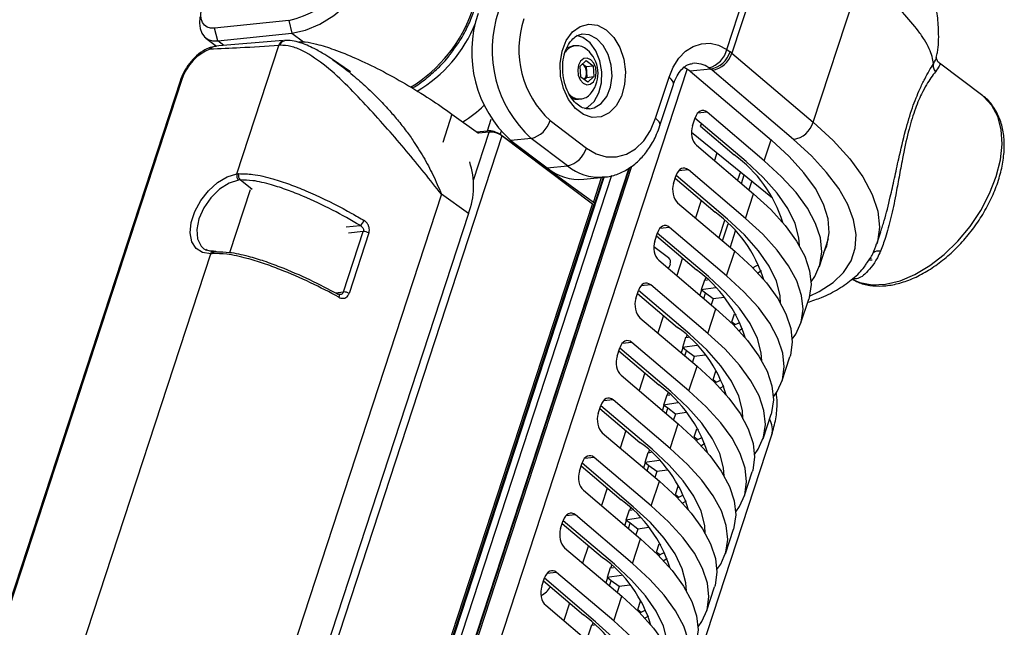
# Model space of a CAD drawing. Header units: millimetres. Extents: x 9 to 583, y 10 to 410.
# Tile 21 of 122: x 129 to 150, y 114 to 127. Entities that reach past the tile are written whole.
import ezdxf

# ---------------------------------------------------------------- set-up
doc = ezdxf.new("R2010")
doc.units = ezdxf.units.MM

msp = doc.modelspace()

# ---------------------------------------------------------------- linework, layer by layer
at = {"color": 7, "linetype": 'Continuous', "lineweight": 25}
for p, q in [((144.2819, 126.0835), (145.3129, 129.2346)), ((145.418, 129.1505), (144.3877, 126.0019)), ((146.119, 124.5306), (147.1492, 127.6793)), ((134.9538, 126.6978), (133.3736, 126.534)), ((134.9538, 126.6978), (135.0234, 126.427)), ((133.4432, 126.2632), (133.3736, 126.534)), ((133.4432, 126.2632), (135.0234, 126.427)), ((133.19, 126.3246), (133.4209, 126.1502)), ((134.8394, 126.2694), (133.3845, 126.1482)), ((133.8516, 123.4336), (134.7466, 126.1687)), ((134.7739, 126.1711), (134.7466, 126.1687)), ((133.4016, 126.1481), (133.2838, 126.1239)), ((133.3104, 126.1332), (133.3091, 126.1328)), ((141.0619, 126.1618), (141.0073, 126.1561)), ((144.2819, 126.0835), (144.3497, 126.0334)), ((144.3877, 126.0019), (146.119, 124.5306)), ((136.2709, 125.6024), (135.8857, 125.8676)), ((141.1567, 125.7243), (141.2871, 125.844)), ((141.2104, 125.7736), (141.211, 125.7732)), ((141.211, 125.7732), (141.2842, 125.7178)), ((141.2871, 125.844), (141.4336, 125.7333)), ((148.7416, 125.9104), (148.7411, 125.9145)), ((149.7305, 125.0912), (148.809, 125.7872)), ((143.4326, 125.666), (138.539, 110.7105)), ((141.1727, 125.4941), (141.1567, 125.7243)), ((141.2842, 125.7178), (141.4336, 125.7333)), ((141.2842, 125.7178), (141.2922, 125.6027)), ((141.2922, 125.6027), (141.3002, 125.4876)), ((141.4336, 125.7333), (141.4496, 125.5031)), ((143.9345, 125.6643), (143.5025, 125.6195)), ((143.5025, 125.6195), (145.2337, 124.1483)), ((143.9345, 125.6643), (143.8961, 125.6926)), ((145.6962, 124.1678), (143.9649, 125.639)), ((132.6484, 125.4281), (117.7689, 79.9537)), ((132.68, 125.4449), (117.8005, 79.9705)), ((141.3191, 125.3835), (141.1727, 125.4941)), ((141.3002, 125.4876), (141.2465, 125.4384)), ((141.3002, 125.4876), (141.4496, 125.5031)), ((141.4496, 125.5031), (141.3191, 125.3835)), ((142.7633, 124.6156), (143.0495, 125.4903)), ((142.8562, 124.4614), (143.1424, 125.3361)), ((140.9208, 125.1274), (140.9575, 125.0963)), ((141.1249, 125.0222), (141.1794, 125.0278)), ((138.4301, 124.7048), (138.992, 124.2987)), ((145.0767, 123.7108), (143.8611, 124.7439)), ((140.5171, 124.5671), (141.2908, 123.9827)), ((143.5466, 124.4522), (143.6038, 124.6272)), ((144.6913, 123.6946), (143.6017, 124.6206)), ((143.7201, 124.4462), (143.739, 124.5039)), ((143.7417, 124.5016), (143.7201, 124.4462)), ((138.9511, 124.3282), (139.1859, 124.3526)), ((139.2221, 124.3225), (138.992, 124.2987)), ((143.5263, 124.3196), (145.2537, 122.9231)), ((143.7201, 124.4462), (144.4345, 123.839)), ((141.4398, 122.8226), (139.453, 124.2742)), ((141.4204, 122.7854), (139.4926, 124.2416)), ((140.1153, 124.1874), (139.6816, 124.1425)), ((139.6816, 124.1425), (140.4553, 123.5581)), ((140.889, 123.603), (140.1153, 124.1874)), ((143.6321, 124.0442), (144.8477, 123.0111)), ((144.068, 123.8816), (144.0148, 123.7189)), ((142.1942, 123.5549), (138.0442, 110.8716)), ((142.2061, 123.5614), (138.093, 110.9911)), ((138.136, 110.9956), (142.2592, 123.597)), ((140.4553, 123.5581), (140.889, 123.603)), ((144.676, 122.4863), (143.4604, 123.5194)), ((144.5684, 123.4771), (144.5099, 123.2982)), ((133.9219, 123.303), (133.889, 123.2995)), ((141.2349, 123.3181), (141.6676, 123.3629)), ((141.4647, 122.7828), (141.654, 123.3615)), ((141.6676, 123.3629), (141.6331, 123.36)), ((143.1459, 123.2278), (143.2031, 123.4027)), ((143.1821, 123.3384), (144.0338, 122.6146)), ((144.2906, 122.4701), (143.201, 123.3961)), ((144.5889, 123.231), (144.6483, 123.4125)), ((144.8104, 123.2814), (144.7493, 123.0947)), ((138.2056, 123.0011), (123.9192, 79.3393)), ((138.779, 122.5867), (138.2056, 123.0011)), ((143.2315, 122.8197), (144.4471, 121.7866)), ((143.7362, 122.8675), (143.6142, 122.4945)), ((144.676, 122.4863), (144.8477, 123.0111)), ((134.878, 102.681), (141.4437, 122.7468)), ((138.779, 122.5867), (124.4926, 78.9249)), ((144.2293, 122.4406), (144.1092, 122.0737)), ((136.1219, 120.9191), (136.5425, 122.2046)), ((144.2754, 121.2618), (143.0597, 122.2949)), ((144.1883, 122.0066), (144.3063, 122.3671)), ((144.4599, 122.2101), (144.3487, 121.8702)), ((147.4731, 121.9413), (147.5576, 122.1993)), ((136.6625, 122.1743), (136.2418, 120.8887)), ((142.7453, 122.0033), (142.8025, 122.1782)), ((142.7814, 122.1139), (143.6332, 121.3901)), ((143.89, 121.2456), (142.8003, 122.1716)), ((146.2517, 121.4641), (146.4455, 122.0562)), ((133.1503, 121.8389), (133.195, 121.8118)), ((142.7253, 121.8875), (143.0406, 121.6493)), ((144.2754, 121.2618), (144.4471, 121.7866)), ((129.5588, 110.314), (133.2952, 121.7331)), ((142.8308, 121.5952), (144.0464, 120.5621)), ((143.3356, 121.643), (143.2135, 121.27)), ((147.3003, 121.5978), (147.3749, 121.6038)), ((143.0754, 121.5139), (143.064, 121.4789)), ((145.0142, 121.3655), (144.9402, 121.3186)), ((143.8034, 121.1709), (143.7347, 120.961)), ((143.8034, 121.1709), (143.868, 121.1789)), ((143.8286, 121.2161), (143.8142, 121.1722)), ((142.3446, 120.7788), (142.4018, 120.9537)), ((143.4893, 120.0211), (142.3997, 120.9471)), ((143.8747, 120.0373), (142.6591, 121.0704)), ((143.7431, 120.9547), (143.7086, 120.8492)), ((144.0395, 121.0066), (143.7347, 120.961)), ((143.8241, 120.8935), (143.7347, 120.961)), ((142.3808, 120.8894), (143.2325, 120.1656)), ((143.7876, 120.7821), (143.8241, 120.8935)), ((143.9884, 120.7694), (143.8241, 120.8935)), ((143.9884, 120.7694), (143.948, 120.6458)), ((144.2199, 120.8015), (143.9884, 120.7694)), ((145.8511, 120.2396), (146.0228, 120.7644)), ((143.8747, 120.0373), (144.0464, 120.5621)), ((142.4301, 120.3707), (143.6458, 119.3376)), ((142.9349, 120.4185), (142.8128, 120.0455)), ((144.388, 120.2812), (144.4452, 120.4561)), ((144.6135, 120.141), (144.5395, 120.0941)), ((143.4028, 119.9465), (143.3341, 119.7365)), ((143.4028, 119.9465), (143.4673, 119.9544)), ((143.4279, 119.9916), (143.4136, 119.9477)), ((141.9439, 119.5543), (142.0012, 119.7292)), ((143.0886, 118.7966), (141.999, 119.7226)), ((143.4741, 118.8128), (142.2584, 119.8459)), ((143.3424, 119.7302), (143.3079, 119.6248)), ((143.6388, 119.7821), (143.3341, 119.7365)), ((143.4234, 119.6691), (143.3341, 119.7365)), ((143.387, 119.5576), (143.4234, 119.6691)), ((143.5878, 119.5449), (143.4234, 119.6691)), ((141.9801, 119.6649), (142.8318, 118.9411)), ((143.5878, 119.5449), (143.5473, 119.4213)), ((143.8192, 119.577), (143.5878, 119.5449)), ((145.4504, 119.0151), (145.6221, 119.5399)), ((143.4741, 118.8128), (143.6458, 119.3376)), ((142.0295, 119.1462), (143.2451, 118.1131)), ((142.5342, 119.194), (142.4122, 118.821)), ((143.9873, 119.0567), (144.0446, 119.2316)), ((144.2129, 118.9165), (144.1389, 118.8696)), ((143.0734, 117.5884), (141.8578, 118.6215)), ((143.0021, 118.722), (142.9334, 118.5121)), ((143.0021, 118.722), (143.0667, 118.73)), ((143.0273, 118.7671), (143.0129, 118.7232)), ((141.5433, 118.3298), (141.6005, 118.5047)), ((141.5795, 118.4404), (142.4312, 117.7166)), ((142.688, 117.5721), (141.5984, 118.4982)), ((142.9418, 118.5058), (142.9072, 118.4003)), ((143.2382, 118.5576), (142.9334, 118.5121)), ((143.0228, 118.4446), (142.9334, 118.5121)), ((142.9863, 118.3331), (143.0228, 118.4446)), ((143.1871, 118.3204), (143.0228, 118.4446)), ((143.1871, 118.3204), (143.1467, 118.1968)), ((143.4186, 118.3525), (143.1871, 118.3204)), ((145.0498, 117.7906), (145.2215, 118.3154)), ((143.0734, 117.5884), (143.2451, 118.1131)), ((143.5867, 117.8322), (143.6439, 118.0071)), ((140.5161, 103.449), (145.2382, 117.8806)), ((141.6288, 117.9217), (142.8444, 116.8886)), ((142.1336, 117.9695), (142.0115, 117.5965)), ((143.8122, 117.692), (143.7382, 117.6451)), ((142.6727, 116.3639), (141.4571, 117.397)), ((142.6014, 117.4975), (142.5328, 117.2876)), ((142.6014, 117.4975), (142.666, 117.5055)), ((142.6266, 117.5426), (142.6123, 117.4988)), ((141.1426, 117.1053), (141.1998, 117.2802)), ((141.1788, 117.2159), (142.0305, 116.4921)), ((142.2873, 116.3477), (141.1977, 117.2737)), ((142.5411, 117.2813), (142.5066, 117.1758)), ((142.8375, 117.3332), (142.5328, 117.2876)), ((142.6221, 117.2201), (142.5328, 117.2876)), ((142.5856, 117.1086), (142.6221, 117.2201)), ((142.7865, 117.0959), (142.6221, 117.2201)), ((142.7865, 117.0959), (142.746, 116.9723)), ((143.0179, 117.128), (142.7865, 117.0959)), ((144.6491, 116.5661), (144.8208, 117.0909)), ((141.7329, 116.745), (141.6109, 116.372)), ((142.6727, 116.3639), (142.8444, 116.8886)), ((143.186, 116.6077), (143.2432, 116.7826)), ((141.2282, 116.6973), (142.4438, 115.6642)), ((142.226, 116.3182), (142.2116, 116.2743)), ((143.4116, 116.4675), (143.3375, 116.4206)), ((142.2721, 115.1394), (141.0564, 116.1725)), ((142.2008, 116.273), (142.1321, 116.0631)), ((142.4369, 116.1087), (142.1321, 116.0631)), ((142.2008, 116.273), (142.2654, 116.281)), ((140.742, 115.8808), (140.7992, 116.0558)), ((140.7781, 115.9914), (141.6299, 115.2676)), ((141.8867, 115.1232), (140.797, 116.0492)), ((142.1404, 116.0568), (142.1059, 115.9513)), ((142.2214, 115.9956), (142.1321, 116.0631)), ((142.185, 115.8841), (142.2214, 115.9956)), ((142.3858, 115.8714), (142.2214, 115.9956)), ((142.6172, 115.9035), (142.3858, 115.8714)), ((142.3858, 115.8714), (142.3454, 115.7478)), ((144.2484, 115.3416), (144.4201, 115.8664)), ((141.3322, 115.5205), (141.2102, 115.1475)), ((142.2721, 115.1394), (142.4438, 115.6642)), ((142.7853, 115.3832), (142.8426, 115.5581)), ((140.8275, 115.4728), (142.0431, 114.4397)), ((141.8001, 115.0485), (141.8647, 115.0565)), ((141.8253, 115.0937), (141.8109, 115.0498)), ((143.0109, 115.243), (142.9369, 115.1961)), ((141.8714, 113.9149), (140.6558, 114.948)), ((141.8001, 115.0485), (141.7314, 114.8386)), ((142.0362, 114.8842), (141.7314, 114.8386)), ((140.3413, 114.6563), (140.3985, 114.8313)), ((140.3775, 114.767), (141.2292, 114.0431)), ((141.486, 113.8987), (140.3964, 114.8247)), ((141.7398, 114.8323), (141.7053, 114.7268)), ((141.8208, 114.7711), (141.7314, 114.8386)), ((141.7843, 114.6596), (141.8208, 114.7711)), ((141.9851, 114.6469), (141.8208, 114.7711)), ((141.9851, 114.6469), (141.9447, 114.5233)), ((142.2166, 114.679), (141.9851, 114.6469)), ((143.8478, 114.1171), (144.0195, 114.6419)), ((141.8714, 113.9149), (142.0431, 114.4397)), ((140.4268, 114.2483), (141.6425, 113.2152)), ((140.9316, 114.2961), (140.8095, 113.923)), ((142.3847, 114.1587), (142.4419, 114.3337)), ((142.6102, 114.0186), (142.5362, 113.9716)), ((141.3995, 113.824), (141.3308, 113.6141)), ((141.3995, 113.824), (141.464, 113.832)), ((141.4246, 113.8692), (141.4103, 113.8253))]:
    msp.add_line(p, q, dxfattribs=at)
at = {"color": 8, "linetype": 'Continuous', "lineweight": 25}
for p, q in [((135.0234, 126.427), (135.2679, 126.2424)), ((133.5745, 126.1641), (133.4432, 126.2632)), ((133.4247, 126.1506), (133.4016, 126.1482)), ((138.4301, 124.7048), (138.2332, 124.103)), ((143.8611, 124.7439), (143.6545, 124.7225)), ((139.1859, 124.3526), (139.2667, 124.5995)), ((138.887, 123.2985), (139.2221, 124.3225)), ((139.4722, 124.333), (139.453, 124.2742)), ((139.4926, 124.2416), (124.0996, 77.1981)), ((145.0767, 123.7108), (145.2229, 124.1575)), ((143.4604, 123.5194), (143.2539, 123.498)), ((134.1756, 123.1038), (133.9219, 123.303)), ((134.9046, 102.697), (141.6666, 123.3628)), ((141.8265, 123.3978), (135.086, 102.7977)), ((141.4398, 122.8226), (141.6148, 123.3575)), ((133.6999, 121.7611), (134.1381, 123.1003)), ((134.833, 102.6531), (141.4204, 122.7854)), ((136.1785, 122.3049), (136.4757, 122.3357)), ((136.5425, 122.2046), (136.2305, 122.1723)), ((143.0597, 122.2949), (142.8532, 122.2735)), ((147.3269, 121.623), (147.3624, 121.6284)), ((142.6591, 121.0704), (142.4525, 121.049)), ((135.9473, 120.901), (136.1219, 120.9191)), ((144.4771, 120.432), (144.4452, 120.4561)), ((144.388, 120.2812), (144.4618, 120.2254)), ((142.2584, 119.8459), (142.0519, 119.8245)), ((143.9873, 119.0567), (144.0611, 119.0009)), ((144.0764, 119.2075), (144.0446, 119.2316)), ((141.8578, 118.6215), (141.6512, 118.6)), ((143.6758, 117.983), (143.6439, 118.0071)), ((143.5867, 117.8322), (143.6605, 117.7764)), ((141.4571, 117.397), (141.2506, 117.3756)), ((143.2751, 116.7586), (143.2432, 116.7826)), ((143.186, 116.6077), (143.2598, 116.5519)), ((141.0564, 116.1725), (140.8499, 116.1511)), ((142.8744, 115.5341), (142.8426, 115.5581)), ((142.7853, 115.3832), (142.8592, 115.3274)), ((140.6558, 114.948), (140.4492, 114.9266)), ((142.4738, 114.3096), (142.4419, 114.3337)), ((142.3847, 114.1587), (142.4585, 114.103))]:
    msp.add_line(p, q, dxfattribs=at)
at = {"color": 7, "linetype": 'Continuous', "lineweight": 25, "flags": 128}
for points in [[(135.0234, 126.427), (135.3147, 126.4897), (135.6167, 126.6172), (135.918, 126.8046), (136.2069, 127.0447), (136.4722, 127.3283), (136.7039, 127.6445), (136.8931, 127.9811), (137.0323, 128.3252)], [(133.3736, 126.534), (133.2928, 126.5353), (133.2218, 126.5568), (133.1631, 126.5976), (133.1192, 126.6561), (133.0916, 126.7301), (133.0814, 126.8167), (133.0891, 126.9126), (133.1144, 127.0141)], [(133.065, 126.7743), (133.0639, 126.768), (133.0537, 126.6401), (133.0672, 126.5247), (133.1039, 126.4261), (133.1625, 126.3481), (133.2407, 126.2937), (133.3355, 126.2651), (133.4432, 126.2632)], [(141.7114, 126.501), (141.8719, 126.3393), (141.9993, 126.1248), (142.084, 125.8733), (142.12, 125.6034), (142.1044, 125.3353), (142.0384, 125.0888), (141.9269, 124.8821), (141.7783, 124.7306), (141.6034, 124.6456), (141.4154, 124.6333), (141.2281, 124.6947), (141.0554, 124.8251), (140.9101, 125.015), (140.803, 125.2502), (140.7421, 125.5133), (140.7318, 125.7849), (140.773, 126.0446), (140.8625, 126.2733), (140.9938, 126.4541), (141.1571, 126.5735), (141.3402, 126.6226), (141.5297, 126.5978), (141.7114, 126.501)], [(141.2608, 124.8225), (141.32, 124.8533), (141.4547, 124.9768), (141.5549, 125.1547), (141.6117, 125.3712), (141.6199, 125.6071), (141.579, 125.8414), (141.4925, 126.0533), (141.3681, 126.2239), (141.2169, 126.3382), (141.0897, 126.3812)], [(141.1991, 126.4072), (141.1849, 126.4055), (141.1838, 126.4053)], [(143.0495, 125.4903), (143.1403, 125.7079), (143.2594, 125.894), (143.4025, 126.0421), (143.5646, 126.1468), (143.7399, 126.2045), (143.9222, 126.2131), (144.105, 126.1723), (144.2819, 126.0835)], [(133.4016, 126.1482), (133.3671, 126.1446), (133.3205, 126.1249), (133.2769, 126.0857), (133.2769, 126.0857), (133.2769, 126.0857)], [(141.0073, 126.1561), (140.8759, 126.1075), (140.8618, 126.0975)], [(141.2216, 125.3644), (141.2969, 125.3312), (141.3732, 125.3409), (141.4389, 125.3922), (141.4839, 125.4772), (141.5013, 125.583), (141.4886, 125.6934), (141.4476, 125.7918), (141.3847, 125.863), (141.3093, 125.8963), (141.233, 125.8865), (141.1673, 125.8352), (141.1224, 125.7502), (141.1049, 125.6445), (141.1176, 125.534), (141.1586, 125.4357), (141.2216, 125.3644)], [(143.5025, 125.6195), (143.3733, 125.6962), (143.3551, 125.7038)], [(140.9689, 125.0504), (141.0446, 125.0256), (141.1249, 125.0222)], [(146.9529, 121.1871), (147.1084, 121.1211), (147.3708, 121.0721), (147.6599, 121.0848), (147.9673, 121.1589), (148.284, 121.2922), (148.6007, 121.4808), (148.9081, 121.7191), (149.1972, 122.0002), (149.4595, 122.3158), (149.6874, 122.6567), (149.874, 123.0128), (150.0139, 123.3736), (150.1031, 123.7287), (150.139, 124.0676), (150.1203, 124.3803), (150.0478, 124.6577), (149.9236, 124.8916), (149.7512, 125.0751), (149.7305, 125.0912)], [(141.2908, 123.9827), (141.4975, 123.86), (141.7139, 123.7959), (141.9317, 123.7927), (142.1424, 123.8506), (142.3379, 123.9673), (142.5109, 124.1384), (142.6545, 124.3573), (142.7633, 124.6156)], [(146.3474, 121.7564), (146.4071, 121.8988), (146.4578, 122.1759), (146.4338, 122.4739), (146.3354, 122.7894), (146.1637, 123.1186), (145.9207, 123.4575), (145.6095, 123.8021), (145.2337, 124.1483)], [(145.8233, 121.9054), (145.8129, 122.0716), (145.7346, 122.375), (145.5807, 122.6933), (145.3534, 123.0222), (145.0556, 123.3575), (144.6913, 123.6946)], [(146.0726, 121.1353), (146.1519, 121.2485), (146.2627, 121.4999), (146.3024, 121.7743), (146.2704, 122.0683), (146.1671, 122.3787), (145.9937, 122.7019), (145.7523, 123.0342), (145.4454, 123.3717), (145.0767, 123.7108)], [(133.2952, 121.7331), (133.1204, 121.7575), (132.9827, 121.8449), (132.8925, 121.9886), (132.8566, 122.1777), (132.8779, 122.3979), (132.9547, 122.6325), (133.0811, 122.8636), (133.2475, 123.0737), (133.4414, 123.2469), (133.648, 123.3699), (133.8516, 123.4336)], [(141.439, 122.7668), (141.446, 122.7684), (141.456, 122.7727), (141.4625, 122.7785), (141.4653, 122.7858), (141.4644, 122.7942), (141.4596, 122.8034), (141.4513, 122.813), (141.4398, 122.8226)], [(144.8477, 123.0111), (145.2165, 122.672), (145.5233, 122.3344), (145.7648, 122.0022), (145.9382, 121.679), (146.0414, 121.3686), (146.0734, 121.0746), (146.0338, 120.8002), (146.0228, 120.7644)], [(141.4204, 122.7854), (141.4314, 122.7759), (141.4392, 122.7665), (141.4436, 122.7575), (141.4442, 122.7493), (141.4437, 122.7468)], [(145.4224, 120.6703), (145.4122, 120.8471), (145.3339, 121.1505), (145.1801, 121.4688), (144.9527, 121.7977), (144.6549, 122.133), (144.2906, 122.4701)], [(145.672, 119.9109), (145.7512, 120.024), (145.8621, 120.2755), (145.9017, 120.5498), (145.8697, 120.8438), (145.7665, 121.1542), (145.5931, 121.4774), (145.3516, 121.8097), (145.0447, 122.1473), (144.676, 122.4863)], [(133.3356, 121.7354), (133.3422, 121.7513), (133.3508, 121.7649), (133.361, 121.7755), (133.3725, 121.7828), (133.3848, 121.7865), (133.3975, 121.7865), (133.4101, 121.7827), (133.4221, 121.7754)], [(144.4471, 121.7866), (144.8158, 121.4476), (145.1226, 121.11), (145.3641, 120.7777), (145.5375, 120.4545), (145.6408, 120.1441), (145.6728, 119.8501), (145.6331, 119.5758), (145.6221, 119.5399)], [(144.8291, 121.4342), (144.9203, 121.479), (144.9589, 121.4998)], [(145.0218, 119.4458), (145.0116, 119.6226), (144.9332, 119.926), (144.7794, 120.2443), (144.5521, 120.5732), (144.2543, 120.9085), (143.89, 121.2456)], [(145.2713, 118.6864), (145.3506, 118.7995), (145.4614, 119.051), (145.5011, 119.3253), (145.4691, 119.6193), (145.3658, 119.9297), (145.1924, 120.2529), (144.9509, 120.5852), (144.6441, 120.9228), (144.2754, 121.2618)], [(144.0464, 120.5621), (144.4151, 120.2231), (144.722, 119.8855), (144.9635, 119.5532), (145.1369, 119.23), (145.2401, 118.9196), (145.2721, 118.6256), (145.2325, 118.3513), (145.2215, 118.3154)], [(144.4285, 120.2097), (144.5196, 120.2545), (144.5583, 120.2753)], [(144.6211, 118.2213), (144.6109, 118.3982), (144.5326, 118.7015), (144.3787, 119.0198), (144.1514, 119.3487), (143.8536, 119.684), (143.4893, 120.0211)], [(144.8707, 117.4619), (144.9499, 117.575), (145.0608, 117.8265), (145.1004, 118.1008), (145.0684, 118.3948), (144.9651, 118.7052), (144.7918, 119.0284), (144.5503, 119.3607), (144.2434, 119.6983), (143.8747, 120.0373)], [(143.6458, 119.3376), (144.0145, 118.9986), (144.3213, 118.661), (144.5628, 118.3287), (144.7362, 118.0055), (144.8395, 117.6951), (144.8715, 117.4011), (144.8318, 117.1268), (144.8208, 117.0909)], [(144.0278, 118.9852), (144.119, 119.03), (144.1576, 119.0508)], [(144.2205, 116.9968), (144.2103, 117.1737), (144.1319, 117.4771), (143.9781, 117.7953), (143.7507, 118.1243), (143.453, 118.4595), (143.0886, 118.7966)], [(144.47, 116.2374), (144.5492, 116.3505), (144.6601, 116.602), (144.6997, 116.8763), (144.6678, 117.1704), (144.5645, 117.4807), (144.3911, 117.8039), (144.1496, 118.1362), (143.8428, 118.4738), (143.4741, 118.8128)], [(143.2451, 118.1131), (143.6138, 117.7741), (143.9207, 117.4365), (144.1622, 117.1042), (144.3355, 116.781), (144.4388, 116.4706), (144.4708, 116.1766), (144.4311, 115.9023), (144.4201, 115.8664)], [(143.6216, 117.7581), (143.7183, 117.8055), (143.757, 117.8263)], [(143.8198, 115.7724), (143.8096, 115.9492), (143.7313, 116.2526), (143.5774, 116.5708), (143.3501, 116.8998), (143.0523, 117.235), (142.688, 117.5721)], [(144.0693, 115.0129), (144.1486, 115.126), (144.2594, 115.3775), (144.2991, 115.6518), (144.2671, 115.9459), (144.1638, 116.2562), (143.9904, 116.5794), (143.749, 116.9117), (143.4421, 117.2493), (143.0734, 117.5884)], [(142.8444, 116.8886), (143.2132, 116.5496), (143.52, 116.212), (143.7615, 115.8797), (143.9349, 115.5565), (144.0381, 115.2462), (144.0701, 114.9521), (144.0305, 114.6778), (144.0195, 114.6419)], [(143.2265, 116.5362), (143.3177, 116.581), (143.3563, 116.6018)], [(143.4191, 114.5479), (143.4089, 114.7247), (143.3306, 115.0281), (143.1767, 115.3463), (142.9494, 115.6753), (142.6516, 116.0105), (142.2873, 116.3477)], [(143.6687, 113.7884), (143.7479, 113.9015), (143.8588, 114.153), (143.8984, 114.4273), (143.8664, 114.7214), (143.7632, 115.0318), (143.5898, 115.3549), (143.3483, 115.6872), (143.0414, 116.0248), (142.6727, 116.3639)], [(142.4438, 115.6642), (142.8125, 115.3251), (143.1193, 114.9875), (143.3608, 114.6552), (143.5342, 114.332), (143.6375, 114.0217), (143.6695, 113.7276), (143.6298, 113.4533), (143.6188, 113.4174)], [(142.8258, 115.3117), (142.917, 115.3565), (142.9556, 115.3773)], [(143.0185, 113.3234), (143.0083, 113.5002), (142.9299, 113.8036), (142.7761, 114.1219), (142.5488, 114.4508), (142.251, 114.786), (141.8867, 115.1232)], [(143.268, 112.5639), (143.3473, 112.6771), (143.4581, 112.9285), (143.4978, 113.2029), (143.4658, 113.4969), (143.3625, 113.8073), (143.1891, 114.1304), (142.9476, 114.4627), (142.6408, 114.8003), (142.2721, 115.1394)], [(142.0431, 114.4397), (142.4118, 114.1006), (142.7187, 113.763), (142.9602, 113.4307), (143.1336, 113.1076), (143.2368, 112.7972), (143.2688, 112.5031), (143.2292, 112.2288), (143.2182, 112.1929)], [(142.4252, 114.0872), (142.5163, 114.132), (142.555, 114.1528)], [(142.6178, 112.0989), (142.6076, 112.2757), (142.5293, 112.5791), (142.3754, 112.8974), (142.1481, 113.2263), (141.8503, 113.5616), (141.486, 113.8987)], [(142.8674, 111.3394), (142.9466, 111.4526), (143.0575, 111.704), (143.0971, 111.9784), (143.0651, 112.2724), (142.9618, 112.5828), (142.7885, 112.906), (142.547, 113.2382), (142.2401, 113.5758), (141.8714, 113.9149)]]:
    msp.add_lwpolyline(points, dxfattribs=at)
at = {"color": 8, "linetype": 'Continuous', "lineweight": 25, "flags": 128}
for points in [[(141.5105, 126.3112), (141.3508, 126.3931), (141.1991, 126.4072)], [(141.354, 124.8148), (141.4588, 124.8379), (141.6065, 124.9297), (141.7252, 125.0822), (141.8046, 125.2816), (141.8375, 125.5104), (141.821, 125.7481), (141.7565, 125.9737), (141.6499, 126.1671), (141.5105, 126.3112)], [(143.1424, 125.3361), (143.1447, 125.346), (143.142, 125.3788), (143.1247, 125.4147), (143.0935, 125.4523), (143.0495, 125.4903)], [(142.8562, 124.4615), (142.8586, 124.4714), (142.8558, 124.5041), (142.8385, 124.54), (142.8073, 124.5777), (142.7633, 124.6156)], [(146.119, 124.5306), (146.5436, 124.1402), (146.897, 123.7514), (147.1752, 123.3687), (147.3751, 122.9966), (147.4943, 122.6391), (147.5315, 122.3004), (147.4863, 121.9844), (147.4737, 121.943)], [(146.0416, 120.8291), (146.2475, 120.9282), (146.5399, 121.1178), (146.7665, 121.3367), (146.925, 121.5825), (147.0137, 121.8527), (147.0318, 122.1445), (146.9789, 122.4549), (146.8558, 122.7806), (146.6636, 123.1183), (146.4044, 123.4644), (146.0808, 123.8155), (145.6962, 124.1678)], [(133.889, 123.2995), (133.6876, 123.2337), (133.4848, 123.1042), (133.299, 122.923), (133.1474, 122.7066), (133.0438, 122.4749), (132.9977, 122.2492), (133.0134, 122.0502), (133.0895, 121.896), (133.1503, 121.8389)], [(136.0176, 120.8751), (136.0232, 120.8707), (136.028, 120.8626), (136.0306, 120.8516), (136.0309, 120.8381), (136.0288, 120.8227), (136.0246, 120.8059)]]:
    msp.add_lwpolyline(points, dxfattribs=at)
at = {"color": 7, "linetype": 'Continuous', "lineweight": 25}
for centre, radius, start, end in [((134.3835, 129.1123), 2.481, 283.2898, 343.46314), ((141.4041, 126.0284), 2.5542, 161.24063, 227.59319), ((141.8378, 126.0734), 2.5542, 161.24063, 227.59319), ((141.8951, 126.0758), 2.0433, 161.24063, 227.59319), ((141.0935, 125.8543), 0.3066, 46.17988, 146.90264), ((140.8674, 125.5685), 0.6703, 322.68944, 49.14701), ((143.7707, 126.2021), 0.5247, 283.82535, 346.93701), ((143.8403, 126.1883), 0.5324, 280.19017, 343.08728), ((143.8884, 126.156), 0.5226, 278.41988, 342.84876), ((142.9572, 124.3181), 2.2094, 49.6484, 50.9293), ((141.0573, 125.5953), 0.235, 1.79957, 49.16245), ((141.0681, 125.5778), 0.2255, 321.98959, 6.35629), ((142.8205, 124.292), 1.7675, 49.6484, 50.9293), ((132.6776, 125.4115), 0.0336, 85.75504, 150.21681), ((141.1484, 125.3349), 0.3055, 231.34878, 325.60171), ((137.2705, 126.8032), 2.6548, 301.5138, 313.83102), ((139.9885, 124.724), 0.5513, 283.2898, 343.46314), ((145.6196, 124.6847), 0.5226, 278.41988, 342.84876), ((139.203, 123.9168), 0.4361, 55.02753, 92.2538), ((139.2394, 123.888), 0.4349, 54.40424, 92.28758), ((140.7622, 124.1396), 0.5513, 283.2898, 343.46314), ((137.2781, 123.1747), 1.612, 338.60515, 18.55407), ((142.8112, 121.5812), 2.7808, 17.11417, 54.28631), ((134.0179, 123.3945), 0.1325, 160.85259, 223.61926), ((141.1456, 124.4143), 1.0998, 231.12256, 274.60402), ((142.4106, 120.3567), 2.7808, 17.11417, 54.28631), ((136.3866, 122.4928), 0.1805, 299.54824, 343.39733), ((136.551, 121.9858), 0.219, 59.38907, 92.21453), ((142.9545, 121.555), 0.1277, 341.24063, 47.59319), ((142.994, 121.4962), 0.0721, 294.87973, 346.17463), ((142.0099, 119.1322), 2.7808, 17.11417, 54.28631), ((136.0075, 120.8533), 0.024, 64.98834, 113.831), ((136.1303, 120.7003), 0.219, 59.38907, 92.21453), ((141.6093, 117.9077), 2.7808, 17.11417, 54.28631), ((141.2086, 116.6833), 2.7808, 17.11417, 54.28631), ((140.8079, 115.4588), 2.7808, 17.11417, 54.28631), ((140.4073, 114.2343), 2.7808, 17.11417, 54.28631), ((140.0066, 113.0098), 2.7808, 17.11417, 54.28631), ((140.1961, 114.7954), 0.3586, 291.09802, 335.14164), ((139.606, 111.7853), 2.7808, 17.11417, 54.28631)]:
    msp.add_arc(centre, radius, start, end, dxfattribs=at)
at = {"color": 8, "linetype": 'Continuous', "lineweight": 25}
for centre, radius, start, end in [((135.9511, 127.9113), 3.0789, 301.26318, 341.53392), ((136.2204, 127.71), 2.9108, 300.22069, 338.46104), ((133.3317, 126.0827), 0.055, 114.36058, 176.91402), ((143.5937, 125.2529), 0.5337, 55.48497, 94.84376), ((141.5821, 124.4645), 1.1057, 231.1832, 272.64442), ((147.507, 121.6119), 0.1784, 75.94473, 129.95074), ((144.8149, 117.9848), 0.436, 346.17958, 31.29647)]:
    msp.add_arc(centre, radius, start, end, dxfattribs=at)
at = {"color": 7, "linetype": 'Continuous', "lineweight": 25}
for centre, major_axis, ratio, start_param, end_param in [((133.1829, 125.4963), (0.4216, 0.5589), 0.6075543, 0.7183419, 2.0842861), ((143.7752, 124.4815), (-0.0137, 0.3), 0.6374036, 5.7473146, 7.3181109), ((143.718, 124.3066), (-0.0137, 0.3), 0.6374036, 1.0349256, 2.6057219), ((143.3745, 123.257), (-0.0137, 0.3), 0.6374036, 5.7473146, 7.3181109), ((143.3173, 123.0821), (-0.0137, 0.3), 0.6374036, 1.0349256, 2.6057219), ((142.9739, 122.0325), (-0.0137, 0.3), 0.6374036, 5.7473146, 7.3181109), ((142.9167, 121.8576), (-0.0137, 0.3), 0.6374036, 1.0349256, 2.6057219), ((142.5732, 120.808), (-0.0137, 0.3), 0.6374036, 5.7473146, 7.3181109), ((142.516, 120.6331), (-0.0137, 0.3), 0.6374036, 1.0349256, 2.6057219), ((142.1726, 119.5836), (-0.0137, 0.3), 0.6374036, 5.7473146, 7.3181109), ((142.1153, 119.4086), (-0.0137, 0.3), 0.6374036, 1.0349256, 2.6057219), ((141.7719, 118.3591), (-0.0137, 0.3), 0.6374036, 5.7473146, 7.3181109), ((141.7147, 118.1841), (-0.0137, 0.3), 0.6374036, 1.0349256, 2.6057219), ((141.3712, 117.1346), (-0.0137, 0.3), 0.6374036, 5.7473146, 7.3181109), ((141.314, 116.9596), (-0.0137, 0.3), 0.6374036, 1.0349256, 2.6057219), ((140.9706, 115.9101), (-0.0137, 0.3), 0.6374036, 5.7473146, 7.3181109), ((140.9134, 115.7352), (-0.0137, 0.3), 0.6374036, 1.0349256, 2.6057219), ((140.5699, 114.6856), (-0.0137, 0.3), 0.6374036, 5.7473146, 7.3181109), ((140.5127, 114.5107), (-0.0137, 0.3), 0.6374036, 1.0349256, 2.6057219)]:
    msp.add_ellipse(centre, major_axis=major_axis, ratio=ratio, start_param=start_param, end_param=end_param, dxfattribs=at)
for points, knots in [([(148.7364, 125.9115), (148.7452, 125.9476), (148.7889, 126.1255), (148.7934, 126.4423), (148.7654, 126.8226), (148.686, 127.222), (148.5503, 127.635), (148.3437, 128.0629), (148.1063, 128.4495), (147.8003, 128.859), (147.3661, 129.3458), (146.9857, 129.6845), (146.7793, 129.8682)], [0, 0, 0, 0, 0.0230012, 0.1135253, 0.1920492, 0.2573411, 0.370902, 0.4715167, 0.5634328, 0.6798917, 0.8263194, 1, 1, 1, 1]), ([(148.678, 125.7776), (148.6708, 125.8282), (148.6563, 125.9288), (148.591, 126.0991), (148.4931, 126.2809), (148.3195, 126.5337), (148.0426, 126.8574), (147.6343, 127.2592), (147.3067, 127.5429), (147.1492, 127.6793)], [0, 0, 0, 0, 0.1054587, 0.2095246, 0.3255173, 0.4313535, 0.6352941, 0.8247749, 1, 1, 1, 1]), ([(138.4042, 125.9965), (138.463, 126.0744), (138.5935, 126.2471), (138.751, 126.5325), (138.8475, 126.7572), (138.8877, 126.8769), (138.8947, 126.8975)], [0, 0, 0, 0, 0.2768714, 0.6137379, 0.9334044, 1, 1, 1, 1]), ([(141.3558, 124.8206), (141.3272, 124.8186), (141.2631, 124.8142), (141.1526, 124.8637), (141.0312, 124.964), (140.9215, 125.117), (140.8371, 125.3127), (140.7889, 125.5319), (140.7809, 125.7573), (140.8133, 125.9701), (140.8812, 126.1531), (140.9754, 126.2909), (141.0817, 126.3789), (141.1525, 126.3964), (141.188, 126.4051)], [0, 0, 0, 0, 0.0676083, 0.1518513, 0.2327987, 0.3192666, 0.4050428, 0.4907618, 0.5765464, 0.6619963, 0.7466741, 0.8306907, 0.9150227, 1, 1, 1, 1]), ([(134.7466, 126.1687), (134.4708, 126.149), (133.9782, 126.1139), (133.4912, 126.0943), (133.2769, 126.0857)], [0, 0, 0, 0, 0.5598302, 1, 1, 1, 1]), ([(134.7466, 126.1687), (134.7553, 126.1887), (134.7735, 126.2303), (134.8143, 126.2659), (134.844, 126.2676), (134.8553, 126.2683)], [0, 0, 0, 0, 0.3647325, 0.7581092, 1, 1, 1, 1]), ([(138.2056, 123.0011), (137.9616, 123.3066), (137.4772, 123.9135), (136.7922, 124.694), (136.2178, 125.3023), (135.7608, 125.7274), (135.344, 126.0196), (135.0007, 126.1615), (134.8483, 126.168), (134.7739, 126.1711)], [0, 0, 0, 0, 0.2570509, 0.51050419, 0.63590883, 0.76102669, 0.88392759, 0.9432936, 1, 1, 1, 1]), ([(135.8855, 125.8677), (135.8325, 125.9028), (135.7074, 125.9856), (135.4754, 126.1165), (135.2389, 126.2185), (135.0242, 126.2727), (134.9195, 126.2722), (134.8657, 126.272)], [0, 0, 0, 0, 0.165057, 0.3894706, 0.671298, 0.8309836, 1, 1, 1, 1]), ([(135.1669, 126.2447), (135.2126, 126.2453), (135.3267, 126.247), (135.5905, 126.1891), (135.9535, 126.0737), (136.411, 125.8864), (136.9236, 125.6387), (137.4525, 125.3462), (137.9649, 125.031), (138.2761, 124.8128), (138.4301, 124.7048)], [0, 0, 0, 0, 0.0429458, 0.1073399, 0.2029819, 0.3301774, 0.48309, 0.6524907, 0.8279869, 1, 1, 1, 1]), ([(133.3091, 126.1328), (133.2768, 126.1206), (133.1845, 126.0858), (133.0342, 125.988), (132.8732, 125.8331), (132.7431, 125.651), (132.6765, 125.5111), (132.6517, 125.438), (132.6484, 125.4281)], [0, 0, 0, 0, 0.115947, 0.3315605, 0.5472948, 0.7629537, 0.9680885, 1, 1, 1, 1]), ([(137.5796, 125.2619), (137.5856, 125.2648), (137.6846, 125.3132), (137.8733, 125.4523), (138.1317, 125.6781), (138.311, 125.8657), (138.3919, 125.9793), (138.4042, 125.9965)], [0, 0, 0, 0, 0.01998203, 0.32867773, 0.63710072, 0.9452581, 1, 1, 1, 1]), ([(143.1424, 125.3361), (143.1541, 125.3689), (143.1893, 125.4669), (143.2664, 125.6007), (143.369, 125.7107), (143.4642, 125.7698), (143.5208, 125.7781), (143.5478, 125.782)], [0, 0, 0, 0, 0.112805, 0.3364902, 0.5604003, 0.7901984, 1, 1, 1, 1]), ([(147.553, 122.2008), (147.5793, 122.2791), (147.6544, 122.5026), (147.7487, 122.8909), (147.8478, 123.3347), (147.9499, 123.8087), (148.0712, 124.3318), (148.2274, 124.8521), (148.3722, 125.2133), (148.4925, 125.4595), (148.5947, 125.6432), (148.6487, 125.7302), (148.6781, 125.7776)], [0, 0, 0, 0, 0.069792, 0.1991573, 0.2931048, 0.386922, 0.5201398, 0.6333633, 0.7464278, 0.8256688, 0.9050457, 1, 1, 1, 1]), ([(148.678, 125.7774), (148.6755, 125.7627), (148.6706, 125.7333), (148.677, 125.688), (148.6927, 125.6444), (148.7112, 125.6194), (148.7204, 125.6069)], [0, 0, 0, 0, 0.24997629, 0.49996839, 0.74997629, 1, 1, 1, 1]), ([(148.8107, 125.7923), (148.8036, 125.7958), (148.7674, 125.8138), (148.7428, 125.8858), (148.7452, 125.9168), (148.7448, 125.9154), (148.7447, 125.915)], [0, 0, 0, 0, 0.09393543, 0.48135002, 0.84981657, 1, 1, 1, 1]), ([(148.7206, 125.6067), (148.6896, 125.5671), (148.633, 125.495), (148.5295, 125.335), (148.4108, 125.1165), (148.2715, 124.7867), (148.1285, 124.2992), (148.0265, 123.8061), (147.9445, 123.359), (147.8669, 122.934), (147.7749, 122.4966), (147.6689, 122.0935), (147.5866, 121.8794), (147.5503, 121.7849)], [0, 0, 0, 0, 0.0823718, 0.1502692, 0.2180219, 0.3130138, 0.4078036, 0.5208173, 0.6019775, 0.6832696, 0.7967502, 0.9102691, 1, 1, 1, 1]), ([(146.9513, 121.1954), (146.9911, 121.1714), (147.103, 121.1039), (147.3214, 121.0522), (147.5947, 121.0373), (147.8874, 121.0805), (148.1916, 121.1784), (148.4996, 121.33), (148.8022, 121.5307), (149.0912, 121.7744), (149.359, 122.0544), (149.5989, 122.3633), (149.8049, 122.6933), (149.9716, 123.0361), (150.0945, 123.3834), (150.1695, 123.7268), (150.1939, 124.0581), (150.1648, 124.3679), (150.0828, 124.6489), (149.9446, 124.8832), (149.8276, 125.0271), (149.7496, 125.0749), (149.7453, 125.0775)], [0, 0, 0, 0, 0.0280208, 0.0789581, 0.1305848, 0.1833756, 0.2371576, 0.2914596, 0.3458712, 0.4002158, 0.4544835, 0.5087148, 0.5629692, 0.6172947, 0.6717562, 0.7264121, 0.7812841, 0.8362628, 0.8909257, 0.9446469, 0.9969762, 1, 1, 1, 1]), ([(141.6251, 123.3673), (141.6631, 123.3679), (141.7917, 123.37), (142.0027, 123.4403), (142.2448, 123.5711), (142.4602, 123.7584), (142.6443, 123.9936), (142.7748, 124.2339), (142.8338, 124.3989), (142.8562, 124.4614)], [0, 0, 0, 0, 0.0682135, 0.2305463, 0.3921526, 0.5558205, 0.7234281, 0.89515, 1, 1, 1, 1]), ([(133.8516, 123.4336), (133.8516, 123.4336), (133.8651, 123.4356), (133.8789, 123.4368), (133.8927, 123.4379)], [0, 0, 0, 0, 0.0002173, 1, 1, 1, 1]), ([(133.8927, 123.4379), (133.9897, 123.4363), (134.2105, 123.4327), (134.5948, 123.3391), (134.9729, 123.2143), (135.2737, 123.0941), (135.7269, 122.8945), (136.1449, 122.6809), (136.4728, 122.4914), (136.5596, 122.4412)], [0, 0, 0, 0, 0.11682, 0.2658088, 0.3893985, 0.5132848, 0.5885798, 0.8910487, 1, 1, 1, 1]), ([(136.4757, 122.3357), (136.4741, 122.3366), (136.2848, 122.4479), (135.8948, 122.6648), (135.3699, 122.9142), (134.928, 123.0913), (134.5695, 123.21), (134.2119, 123.2979), (134.0093, 123.3015), (133.9219, 123.303)], [0, 0, 0, 0, 0.0021117, 0.2502706, 0.4978161, 0.6219335, 0.7457414, 0.8902584, 1, 1, 1, 1]), ([(136.6625, 122.1743), (136.6654, 122.185), (136.6738, 122.2161), (136.6728, 122.2742), (136.6523, 122.3416), (136.6138, 122.4022), (136.5777, 122.4282), (136.5596, 122.4412)], [0, 0, 0, 0, 0.1135649, 0.3275409, 0.5481507, 0.7737717, 1, 1, 1, 1]), ([(136.4757, 122.3357), (136.4865, 122.3295), (136.5081, 122.3173), (136.5322, 122.2879), (136.5459, 122.2546), (136.548, 122.2256), (136.5439, 122.21), (136.5425, 122.2046)], [0, 0, 0, 0, 0.2333021, 0.4620432, 0.6810414, 0.8898656, 1, 1, 1, 1]), ([(133.3544, 121.7851), (133.3301, 121.785), (133.2658, 121.7848), (133.2183, 121.8065), (133.1888, 121.82)], [0, 0, 0, 0, 0.37803291, 1, 1, 1, 1]), ([(133.4221, 121.7754), (133.5097, 121.7744), (133.7127, 121.7721), (134.0712, 121.6914), (134.4325, 121.5812), (134.877, 121.417), (135.4116, 121.1832), (135.8009, 120.9787), (135.9978, 120.8753)], [0, 0, 0, 0, 0.10974816, 0.25427394, 0.37670856, 0.50220238, 0.74815266, 1, 1, 1, 1]), ([(147.5503, 121.7849), (147.5288, 121.7384), (147.4308, 121.5268), (147.2587, 121.3276), (147.0987, 121.2027), (147.0174, 121.198), (146.9762, 121.1957)], [0, 0, 0, 0, 0.1264412, 0.5759433, 0.7855892, 1, 1, 1, 1]), ([(147.2546, 121.5267), (147.3027, 121.5935), (147.3959, 121.723), (147.4443, 121.8729), (147.4677, 121.9454)], [0, 0, 0, 0, 0.5161111, 1, 1, 1, 1]), ([(133.3356, 121.7354), (133.3219, 121.7346), (133.3082, 121.7338), (133.2952, 121.7331), (133.2952, 121.7331)], [0, 0, 0, 0, 0.9997827, 1, 1, 1, 1]), ([(136.0246, 120.8059), (136.0229, 120.8067), (135.8274, 120.913), (135.4247, 121.1201), (134.8812, 121.3588), (134.4215, 121.5289), (134.0405, 121.6452), (133.654, 121.732), (133.4328, 121.7343), (133.3356, 121.7354)], [0, 0, 0, 0, 0.00205352, 0.24468781, 0.48673433, 0.610616, 0.73420115, 0.88318438, 1, 1, 1, 1]), ([(146.0016, 120.6996), (146.1016, 120.7327), (146.3409, 120.8121), (146.6645, 120.9789), (146.968, 121.1975), (147.1653, 121.3823), (147.24, 121.5031), (147.2546, 121.5267)], [0, 0, 0, 0, 0.184329, 0.4409493, 0.6944069, 0.9402645, 1, 1, 1, 1]), ([(136.0512, 120.8677), (136.0476, 120.8668), (136.0399, 120.8648), (136.0255, 120.8719), (136.0179, 120.8755)], [0, 0, 0, 0, 0.4762485, 1, 1, 1, 1]), ([(136.0246, 120.8059), (136.0375, 120.7999), (136.0691, 120.7853), (136.1214, 120.7812), (136.174, 120.7977), (136.2177, 120.8337), (136.2338, 120.8704), (136.2418, 120.8887)], [0, 0, 0, 0, 0.1513996, 0.3694396, 0.58176949, 0.7911582, 1, 1, 1, 1]), ([(145.2382, 117.8806), (145.2691, 117.9927), (145.3306, 118.2162), (145.3595, 118.5206), (145.3411, 118.7066), (145.334, 118.7777)], [0, 0, 0, 0, 0.3833371, 0.7644089, 1, 1, 1, 1])]:
    msp.add_open_spline(points, degree=3, knots=knots, dxfattribs=at)
at = {"color": 8, "linetype": 'Continuous', "lineweight": 25}
for points, knots in [([(134.7739, 126.1711), (134.7825, 126.191), (134.8006, 126.2323), (134.8359, 126.2659), (134.8598, 126.2679), (134.8661, 126.2684)], [0, 0, 0, 0, 0.4056921, 0.84324642, 1, 1, 1, 1]), ([(135.884, 125.8687), (135.9367, 125.8315), (136.0435, 125.7562), (136.2007, 125.634), (136.3543, 125.5075), (136.5037, 125.3773), (136.6518, 125.2415), (136.7585, 125.1382), (136.8969, 124.9999), (137.048, 124.8411), (137.2509, 124.6084), (137.431, 124.3819), (137.6274, 124.1093), (137.8282, 123.7904), (138.033, 123.4064), (138.1469, 123.1389), (138.2056, 123.0011)], [0, 0, 0, 0, 0.051155, 0.1036003, 0.1579845, 0.2093499, 0.2614728, 0.318421, 0.3281022, 0.4180628, 0.4939035, 0.5756101, 0.6500855, 0.7634458, 0.8780626, 1, 1, 1, 1]), ([(148.6778, 125.7776), (148.6778, 125.7776), (148.7127, 125.8291), (148.7461, 125.8864), (148.742, 125.9088), (148.7416, 125.9104)], [0, 0, 0, 0, 0.0000186, 0.9253606, 1, 1, 1, 1]), ([(148.8081, 125.7858), (148.8087, 125.786), (148.8273, 125.7923), (148.8132, 125.7356), (148.7516, 125.6502), (148.7204, 125.6069)], [0, 0, 0, 0, 0.0178061, 0.5021703, 1, 1, 1, 1]), ([(136.1219, 120.9191), (136.1177, 120.9098), (136.1093, 120.8912), (136.0847, 120.8737), (136.0642, 120.8654), (136.0523, 120.8662), (136.0511, 120.8663)], [0, 0, 0, 0, 0.3147009, 0.6339086, 0.9637594, 1, 1, 1, 1])]:
    msp.add_open_spline(points, degree=3, knots=knots, dxfattribs=at)
at = {"color": 7, "linetype": 'Continuous', "lineweight": 25}
for points in [[(133.8516, 123.4336), (133.8493, 123.4216), (133.8447, 123.3976), (133.8509, 123.3582), (133.8657, 123.3225), (133.8812, 123.3072), (133.889, 123.2995)], [(133.2952, 121.7331), (133.3003, 121.7438), (133.3106, 121.7651), (133.3355, 121.7831), (133.3635, 121.7879), (133.381, 121.7785), (133.3898, 121.7738)]]:
    msp.add_open_spline(points, degree=3, dxfattribs=at)

doc.saveas('drawing.dxf')
